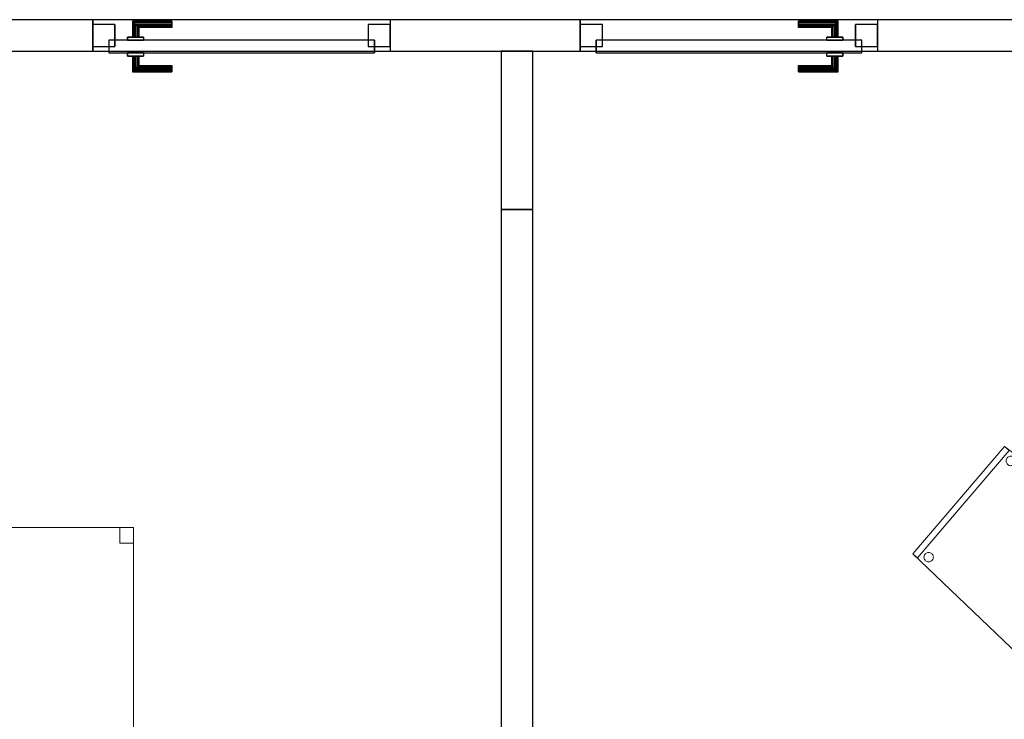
# Model space of a CAD drawing. Header units: metres. Extents: x 397.7 to 427.5, y 12.7 to 28.4.
# Tile 17 of 144: x 404.4 to 407.5, y 15.1 to 17.3. Entities that reach past the tile are written whole.
import ezdxf

# ---------------------------------------------------------------- set-up
doc = ezdxf.new("R2010")
doc.units = ezdxf.units.M
doc.layers.add('01_CARPINTERIA', color=5, linetype='Continuous', lineweight=25, true_color=0x0000ff)
for name, color, linetype, lineweight in [('02_MOBILIARIO', 7, 'Continuous', 18), ('A-DETL-____-MBND', 7, 'Continuous', 18), ('A-GENM-____-OTLN', 7, 'Continuous', 18), ('A-WALL-____-MCUT', 7, 'Continuous', 25), ('A-WALL-____-OTLN', 7, 'Continuous', 25)]:
    doc.layers.add(name, color=color, linetype=linetype, lineweight=lineweight)

# ---------------------------------------------------------------- blocks, each defined once
blk = doc.blocks.new('Family - Mampara P3-156225-06_TEL_P3')
at = {"layer": 'A-WALL-____-MCUT', "color": 253, "true_color": 0xaaaaaa}
for p, q in [((4.1143, 0.1), (0, 0.1)), ((4.1143, 0), (4.1143, 0.1)), ((5.0543, 0.1), (5.0543, 0)), ((5.6553, 0.1), (5.0543, 0.1)), ((5.6553, 0), (5.6553, 0.1)), ((6.5953, 0.1), (6.5953, 0)), ((6.9366, 0.1), (6.5953, 0.1)), ((0, 0), (4.1143, 0)), ((5.0543, 0), (5.6553, 0)), ((6.5953, 0), (6.9366, 0))]:
    blk.add_line(p, q, dxfattribs=at)
at = {"layer": 'A-WALL-____-OTLN', "color": 253, "true_color": 0xaaaaaa}
for p, q in [((6.9366, 0.1), (0, 0.1)), ((4.1143, 0), (4.1143, 0.1)), ((5.0543, 0.1), (4.1143, 0.1)), ((5.0543, 0), (5.0543, 0.1)), ((5.6553, 0), (5.6553, 0.1)), ((6.5953, 0.1), (5.6553, 0.1)), ((6.5953, 0), (6.5953, 0.1)), ((0, 0), (6.9366, 0)), ((4.1143, 0), (5.0543, 0)), ((5.6553, 0), (6.5953, 0))]:
    blk.add_line(p, q, dxfattribs=at)
at = {"layer": 'A-WALL-____-OTLN', "color": 253, "lineweight": 18, "true_color": 0xaaaaaa}
blk.add_line((0, 0), (6.9366, 0), dxfattribs=at)
blk = doc.blocks.new('Family - Vano porta P3-156227-06_TEL_P3')
at = {"layer": 'A-GENM-____-OTLN', "color": 253, "true_color": 0xaaaaaa}
for p, q in [((407.1393, 17.2662), (406.1993, 17.2662)), ((406.1993, 17.2662), (406.1993, 17.1662)), ((406.1993, 17.2662), (407.1393, 17.2662)), ((406.1993, 17.1662), (406.1993, 17.2662)), ((407.1393, 17.1662), (407.1393, 17.2662)), ((407.1393, 17.1662), (407.1393, 17.2662)), ((406.1993, 17.1662), (407.1393, 17.1662)), ((407.1393, 17.1662), (406.1993, 17.1662))]:
    blk.add_line(p, q, dxfattribs=at)
blk = doc.blocks.new('Family - Vano porta P3-156229-06_TEL_P3')
at = {"layer": 'A-GENM-____-OTLN', "color": 253, "true_color": 0xaaaaaa}
for p, q in [((405.5983, 17.2662), (404.6583, 17.2662)), ((404.6583, 17.2662), (404.6583, 17.1662)), ((404.6583, 17.2662), (405.5983, 17.2662)), ((404.6583, 17.1662), (404.6583, 17.2662)), ((405.5983, 17.1662), (405.5983, 17.2662)), ((405.5983, 17.1662), (405.5983, 17.2662)), ((404.6583, 17.1662), (405.5983, 17.1662)), ((405.5983, 17.1662), (404.6583, 17.1662))]:
    blk.add_line(p, q, dxfattribs=at)
blk = doc.blocks.new('Family - Evans P3-156418-06_TEL_P3')
at = {"layer": 'A-WALL-____-MCUT', "color": 253, "true_color": 0xaaaaaa}
for p, q in [((0.5, 0.1), (0, 0.1)), ((0, 0.1), (0, 0)), ((0.5, 0), (0.5, 0.1)), ((0, 0), (0.5, 0))]:
    blk.add_line(p, q, dxfattribs=at)
at = {"layer": 'A-WALL-____-OTLN', "color": 253, "true_color": 0xaaaaaa}
for p, q in [((0.5, 0.1), (0, 0.1)), ((0, 0.1), (0, 0)), ((0.5, 0), (0.5, 0.1)), ((0, 0), (0.5, 0))]:
    blk.add_line(p, q, dxfattribs=at)
at = {"layer": 'A-WALL-____-OTLN', "color": 253, "lineweight": 18, "true_color": 0xaaaaaa}
blk.add_line((0, 0), (0.5, 0), dxfattribs=at)
blk = doc.blocks.new('Family - Taula 140X80_P3-156437-06_TEL_P3')
at = {"layer": 'A-DETL-____-MBND', "color": 253, "true_color": 0xaaaaaa}
for p, q in [((0, 0.8001), (1.3973, 0.8001)), ((0, 0), (0, 0.8001)), ((1.3973, 0.8001), (0, 0.8001)), ((0, 0.8001), (0, 0)), ((0, 0.8001), (0.0437, 0.8001)), ((0, 0.7501), (0, 0.8001)), ((0.0437, 0.8001), (0, 0.8001)), ((0, 0.8001), (0, 0.7501)), ((0.0437, 0.8001), (0.0437, 0.7501)), ((0.0437, 0.7501), (0.0437, 0.8001)), ((1.3536, 0.8001), (1.3973, 0.8001)), ((1.3536, 0.7501), (1.3536, 0.8001)), ((1.3973, 0.8001), (1.3536, 0.8001)), ((1.3536, 0.8001), (1.3536, 0.7501)), ((1.3973, 0.8001), (1.3973, 0)), ((1.3973, 0), (1.3973, 0.8001)), ((1.3973, 0.8001), (1.3973, 0.7501)), ((1.3973, 0.7501), (1.3973, 0.8001)), ((0.0437, 0.7501), (0, 0.7501)), ((0, 0.7501), (0.0437, 0.7501)), ((1.3973, 0.7501), (1.3536, 0.7501)), ((1.3536, 0.7501), (1.3973, 0.7501)), ((0, 0.05), (0.0437, 0.05)), ((0, 0), (0, 0.05)), ((0.0437, 0.05), (0, 0.05)), ((0, 0.05), (0, 0)), ((0.0437, 0.05), (0.0437, 0)), ((0.0437, 0), (0.0437, 0.05)), ((1.3536, 0.05), (1.3973, 0.05)), ((1.3536, 0), (1.3536, 0.05)), ((1.3973, 0.05), (1.3536, 0.05)), ((1.3536, 0.05), (1.3536, 0)), ((1.3973, 0.05), (1.3973, 0)), ((1.3973, 0), (1.3973, 0.05)), ((0, 0), (1.3973, 0)), ((0.0437, 0), (0, 0)), ((0, 0), (0.0437, 0)), ((1.3973, 0), (1.3536, 0)), ((1.3536, 0), (1.3973, 0)), ((1.3973, 0), (0, 0))]:
    blk.add_line(p, q, dxfattribs=at)
blk = doc.blocks.new('Family - LONDR55-XX_ZZ-ARQ-CAA-M3D-Londres55-156446-06_TEL_P3')
at = {"layer": '01_CARPINTERIA', "color": 161, "true_color": 0xaaaaff}
for p, q in [((0.1263, 0.1487), (0.125, 0.15)), ((0.125, 0.15), (0.125, 0.1)), ((0.125, 0.15), (0.1263, 0.1487)), ((0.25, 0.15), (0.125, 0.15)), ((0.13, 0.145), (0.1263, 0.1487)), ((0.1263, 0.1487), (0.1263, 0.1)), ((0.1263, 0.1487), (0.1263, 0.1)), ((0.1263, 0.1487), (0.13, 0.145)), ((0.25, 0.1487), (0.1263, 0.1487)), ((0.25, 0.1487), (0.1263, 0.1487)), ((0.135, 0.14), (0.13, 0.145)), ((0.13, 0.145), (0.13, 0.1)), ((0.13, 0.145), (0.13, 0.1)), ((0.13, 0.145), (0.135, 0.14)), ((0.25, 0.145), (0.13, 0.145)), ((0.25, 0.145), (0.13, 0.145)), ((0.135, 0.1), (0.135, 0.14)), ((0.135, 0.14), (0.135, 0.1)), ((0.135, 0.14), (0.14, 0.135)), ((0.14, 0.135), (0.135, 0.14)), ((0.135, 0.14), (0.25, 0.14)), ((0.25, 0.14), (0.135, 0.14)), ((0.14, 0.135), (0.14, 0.1)), ((0.14, 0.135), (0.1437, 0.1313)), ((0.1437, 0.1313), (0.14, 0.135)), ((0.14, 0.135), (0.14, 0.1)), ((0.25, 0.135), (0.14, 0.135)), ((0.25, 0.135), (0.14, 0.135)), ((0.1437, 0.1313), (0.1437, 0.1)), ((0.1437, 0.1313), (0.145, 0.13)), ((0.145, 0.13), (0.1437, 0.1313)), ((0.1437, 0.1313), (0.1437, 0.1)), ((0.25, 0.1313), (0.1437, 0.1313)), ((0.25, 0.1313), (0.1437, 0.1313)), ((0.145, 0.13), (0.145, 0.1)), ((0.25, 0.13), (0.145, 0.13)), ((0.25, 0.1487), (0.25, 0.15)), ((0.25, 0.15), (0.25, 0.1487)), ((0.25, 0.145), (0.25, 0.1487)), ((0.25, 0.1487), (0.25, 0.145)), ((0.25, 0.145), (0.25, 0.14)), ((0.25, 0.14), (0.25, 0.145)), ((0.25, 0.14), (0.25, 0.135)), ((0.25, 0.135), (0.25, 0.14)), ((0.25, 0.135), (0.25, 0.1313)), ((0.25, 0.1313), (0.25, 0.135)), ((0.25, 0.1313), (0.25, 0.13)), ((0.25, 0.13), (0.25, 0.1313)), ((0.16, 0.1), (0.11, 0.1)), ((0.11, 0.1), (0.16, 0.1)), ((0.11, 0.1), (0.11, 0.09)), ((0.11, 0.09), (0.11, 0.1)), ((0.1263, 0.1), (0.125, 0.1)), ((0.125, 0.1), (0.1263, 0.1)), ((0.13, 0.1), (0.1263, 0.1)), ((0.1263, 0.1), (0.13, 0.1)), ((0.135, 0.1), (0.13, 0.1)), ((0.13, 0.1), (0.135, 0.1)), ((0.14, 0.1), (0.135, 0.1)), ((0.135, 0.1), (0.14, 0.1)), ((0.14, 0.1), (0.1437, 0.1)), ((0.1437, 0.1), (0.14, 0.1)), ((0.1437, 0.1), (0.145, 0.1)), ((0.145, 0.1), (0.1437, 0.1)), ((0.16, 0.1), (0.16, 0.09)), ((0.16, 0.1), (0.16, 0.09)), ((0.07, 0.07), (0, 0.07)), ((0, 0.07), (0, 0)), ((0.07, 0.07), (0, 0.07)), ((0, 0.07), (0, 0)), ((0.89, 0.09), (0.05, 0.09)), ((0.05, 0.09), (0.05, 0.05)), ((0.89, 0.09), (0.05, 0.09)), ((0.05, 0.09), (0.05, 0.05)), ((0.07, 0), (0.07, 0.07)), ((0.07, 0.07), (0.07, 0)), ((0.16, 0.09), (0.11, 0.09)), ((0.11, 0.09), (0.16, 0.09)), ((0.94, 0.07), (0.87, 0.07)), ((0.87, 0.07), (0.87, 0)), ((0.94, 0.07), (0.87, 0.07)), ((0.87, 0.07), (0.87, 0)), ((0.89, 0.05), (0.89, 0.09)), ((0.89, 0.09), (0.89, 0.05)), ((0.94, 0), (0.94, 0.07)), ((0.94, 0.07), (0.94, 0)), ((0.05, 0.05), (0.89, 0.05)), ((0.05, 0.05), (0.89, 0.05)), ((0.11, 0.05), (0.16, 0.05)), ((0.16, 0.05), (0.11, 0.05)), ((0.11, 0.05), (0.11, 0.04)), ((0.11, 0.04), (0.11, 0.05)), ((0.11, 0.04), (0.16, 0.04)), ((0.16, 0.04), (0.11, 0.04)), ((0.1263, 0.04), (0.125, 0.04)), ((0.125, 0.04), (0.1263, 0.04)), ((0.125, 0.04), (0.125, -0.01)), ((0.13, 0.04), (0.1263, 0.04)), ((0.1263, 0.04), (0.13, 0.04)), ((0.1263, 0.04), (0.1263, -0.0087)), ((0.1263, 0.04), (0.1263, -0.0087)), ((0.13, 0.04), (0.135, 0.04)), ((0.135, 0.04), (0.13, 0.04)), ((0.13, 0.04), (0.13, -0.005)), ((0.13, 0.04), (0.13, -0.005)), ((0.135, 0.04), (0.14, 0.04)), ((0.14, 0.04), (0.135, 0.04)), ((0.135, 0), (0.135, 0.04)), ((0.135, 0.04), (0.135, 0)), ((0.14, 0.04), (0.1437, 0.04)), ((0.1437, 0.04), (0.14, 0.04)), ((0.14, 0.04), (0.14, 0.005)), ((0.14, 0.04), (0.14, 0.005)), ((0.1437, 0.04), (0.145, 0.04)), ((0.145, 0.04), (0.1437, 0.04)), ((0.1437, 0.04), (0.1437, 0.0087)), ((0.1437, 0.04), (0.1437, 0.0087)), ((0.145, 0.04), (0.145, 0.01)), ((0.16, 0.05), (0.16, 0.04)), ((0.16, 0.05), (0.16, 0.04)), ((0, 0), (0.07, 0)), ((0, 0), (0.07, 0)), ((0.14, 0.005), (0.135, 0)), ((0.135, 0), (0.14, 0.005)), ((0.25, 0), (0.135, 0)), ((0.135, 0), (0.25, 0)), ((0.1437, 0.0087), (0.14, 0.005)), ((0.14, 0.005), (0.1437, 0.0087)), ((0.14, 0.005), (0.25, 0.005)), ((0.14, 0.005), (0.25, 0.005)), ((0.145, 0.01), (0.1437, 0.0087)), ((0.1437, 0.0087), (0.145, 0.01)), ((0.1437, 0.0087), (0.25, 0.0087)), ((0.1437, 0.0087), (0.25, 0.0087)), ((0.145, 0.01), (0.25, 0.01)), ((0.25, 0.0087), (0.25, 0.01)), ((0.25, 0.01), (0.25, 0.0087)), ((0.25, 0.005), (0.25, 0.0087)), ((0.25, 0.0087), (0.25, 0.005)), ((0.25, 0.005), (0.25, 0)), ((0.25, 0), (0.25, 0.005)), ((0.25, 0), (0.25, -0.005)), ((0.25, -0.005), (0.25, 0)), ((0.87, 0), (0.94, 0)), ((0.87, 0), (0.94, 0)), ((0.125, -0.01), (0.1263, -0.0087)), ((0.1263, -0.0087), (0.125, -0.01)), ((0.125, -0.01), (0.25, -0.01)), ((0.1263, -0.0087), (0.13, -0.005)), ((0.13, -0.005), (0.1263, -0.0087)), ((0.1263, -0.0087), (0.25, -0.0087)), ((0.1263, -0.0087), (0.25, -0.0087)), ((0.13, -0.005), (0.135, 0)), ((0.135, 0), (0.13, -0.005)), ((0.13, -0.005), (0.25, -0.005)), ((0.13, -0.005), (0.25, -0.005)), ((0.25, -0.005), (0.25, -0.0087)), ((0.25, -0.0087), (0.25, -0.005)), ((0.25, -0.0087), (0.25, -0.01)), ((0.25, -0.01), (0.25, -0.0087))]:
    blk.add_line(p, q, dxfattribs=at)
blk = doc.blocks.new('Family - Porta P3-156447-06_TEL_P3')
blk.add_blockref('Family - LONDR55-XX_ZZ-ARQ-CAA-M3D-Londres55-156446-06_TEL_P3', (0, 0))
blk = doc.blocks.new('Family - Evans P3-156536-06_TEL_P3')
at = {"layer": 'A-WALL-____-MCUT', "color": 253, "true_color": 0xaaaaaa}
for p, q in [((3.5556, 0.1), (0, 0.1)), ((0, 0.1), (0, 0)), ((3.5556, 0), (3.5556, 0.1)), ((0, 0), (3.5556, 0))]:
    blk.add_line(p, q, dxfattribs=at)
at = {"layer": 'A-WALL-____-OTLN', "color": 253, "true_color": 0xaaaaaa}
for p, q in [((3.5556, 0.1), (0, 0.1)), ((0, 0.1), (0, 0)), ((3.5556, 0), (3.5556, 0.1)), ((0, 0), (3.5556, 0))]:
    blk.add_line(p, q, dxfattribs=at)
at = {"layer": 'A-WALL-____-OTLN', "color": 253, "lineweight": 18, "true_color": 0xaaaaaa}
blk.add_line((-0.5, 0), (3.5556, 0), dxfattribs=at)
blk = doc.blocks.new('Family - LONDR55-XX_ZZ-ARQ-CAA-M3D-Londres55-156544-06_TEL_P3')
at = {"layer": '01_CARPINTERIA', "color": 161, "true_color": 0xaaaaff}
for p, q in [((0.69, 0.1487), (0.69, 0.15)), ((0.69, 0.15), (0.69, 0.1487)), ((0.815, 0.15), (0.69, 0.15)), ((0.69, 0.145), (0.69, 0.1487)), ((0.69, 0.1487), (0.69, 0.145)), ((0.8137, 0.1487), (0.69, 0.1487)), ((0.8137, 0.1487), (0.69, 0.1487)), ((0.69, 0.14), (0.69, 0.145)), ((0.69, 0.145), (0.69, 0.14)), ((0.81, 0.145), (0.69, 0.145)), ((0.81, 0.145), (0.69, 0.145)), ((0.69, 0.135), (0.69, 0.14)), ((0.69, 0.14), (0.69, 0.135)), ((0.69, 0.14), (0.805, 0.14)), ((0.805, 0.14), (0.69, 0.14)), ((0.69, 0.135), (0.69, 0.1313)), ((0.69, 0.1313), (0.69, 0.135)), ((0.8, 0.135), (0.69, 0.135)), ((0.8, 0.135), (0.69, 0.135)), ((0.69, 0.1313), (0.69, 0.13)), ((0.69, 0.13), (0.69, 0.1313)), ((0.7963, 0.1313), (0.69, 0.1313)), ((0.7963, 0.1313), (0.69, 0.1313)), ((0.795, 0.13), (0.69, 0.13)), ((0.795, 0.13), (0.7963, 0.1313)), ((0.7963, 0.1313), (0.795, 0.13)), ((0.795, 0.1), (0.795, 0.13)), ((0.7963, 0.1313), (0.8, 0.135)), ((0.8, 0.135), (0.7963, 0.1313)), ((0.7963, 0.1), (0.7963, 0.1313)), ((0.7963, 0.1), (0.7963, 0.1313)), ((0.8, 0.135), (0.805, 0.14)), ((0.805, 0.14), (0.8, 0.135)), ((0.8, 0.1), (0.8, 0.135)), ((0.8, 0.1), (0.8, 0.135)), ((0.81, 0.145), (0.805, 0.14)), ((0.805, 0.14), (0.81, 0.145)), ((0.805, 0.14), (0.805, 0.1)), ((0.805, 0.1), (0.805, 0.14)), ((0.8137, 0.1487), (0.81, 0.145)), ((0.81, 0.145), (0.8137, 0.1487)), ((0.81, 0.1), (0.81, 0.145)), ((0.81, 0.1), (0.81, 0.145)), ((0.815, 0.15), (0.8137, 0.1487)), ((0.8137, 0.1487), (0.815, 0.15)), ((0.8137, 0.1), (0.8137, 0.1487)), ((0.8137, 0.1), (0.8137, 0.1487)), ((0.815, 0.1), (0.815, 0.15)), ((0.83, 0.1), (0.78, 0.1)), ((0.78, 0.1), (0.83, 0.1)), ((0.78, 0.09), (0.78, 0.1)), ((0.78, 0.09), (0.78, 0.1)), ((0.7963, 0.1), (0.795, 0.1)), ((0.795, 0.1), (0.7963, 0.1)), ((0.8, 0.1), (0.7963, 0.1)), ((0.7963, 0.1), (0.8, 0.1)), ((0.805, 0.1), (0.8, 0.1)), ((0.8, 0.1), (0.805, 0.1)), ((0.81, 0.1), (0.805, 0.1)), ((0.805, 0.1), (0.81, 0.1)), ((0.81, 0.1), (0.8137, 0.1)), ((0.8137, 0.1), (0.81, 0.1)), ((0.8137, 0.1), (0.815, 0.1)), ((0.815, 0.1), (0.8137, 0.1)), ((0.83, 0.09), (0.83, 0.1)), ((0.83, 0.1), (0.83, 0.09)), ((0.07, 0.07), (0, 0.07)), ((0, 0.07), (0, 0)), ((0.07, 0.07), (0, 0.07)), ((0, 0), (0, 0.07)), ((0.89, 0.09), (0.05, 0.09)), ((0.05, 0.09), (0.05, 0.05)), ((0.89, 0.09), (0.05, 0.09)), ((0.05, 0.05), (0.05, 0.09)), ((0.07, 0), (0.07, 0.07)), ((0.07, 0), (0.07, 0.07)), ((0.83, 0.09), (0.78, 0.09)), ((0.78, 0.09), (0.83, 0.09)), ((0.94, 0.07), (0.87, 0.07)), ((0.87, 0.07), (0.87, 0)), ((0.94, 0.07), (0.87, 0.07)), ((0.87, 0), (0.87, 0.07)), ((0.89, 0.05), (0.89, 0.09)), ((0.89, 0.05), (0.89, 0.09)), ((0.94, 0), (0.94, 0.07)), ((0.94, 0), (0.94, 0.07)), ((0.05, 0.05), (0.89, 0.05)), ((0.05, 0.05), (0.89, 0.05)), ((0.78, 0.05), (0.83, 0.05)), ((0.83, 0.05), (0.78, 0.05)), ((0.78, 0.04), (0.78, 0.05)), ((0.78, 0.04), (0.78, 0.05)), ((0.78, 0.04), (0.83, 0.04)), ((0.83, 0.04), (0.78, 0.04)), ((0.7963, 0.04), (0.795, 0.04)), ((0.795, 0.04), (0.7963, 0.04)), ((0.795, 0.01), (0.795, 0.04)), ((0.8, 0.04), (0.7963, 0.04)), ((0.7963, 0.04), (0.8, 0.04)), ((0.7963, 0.0087), (0.7963, 0.04)), ((0.7963, 0.0087), (0.7963, 0.04)), ((0.8, 0.04), (0.805, 0.04)), ((0.805, 0.04), (0.8, 0.04)), ((0.8, 0.005), (0.8, 0.04)), ((0.8, 0.005), (0.8, 0.04)), ((0.805, 0.04), (0.81, 0.04)), ((0.81, 0.04), (0.805, 0.04)), ((0.805, 0.04), (0.805, 0)), ((0.805, 0), (0.805, 0.04)), ((0.81, 0.04), (0.8137, 0.04)), ((0.8137, 0.04), (0.81, 0.04)), ((0.81, -0.005), (0.81, 0.04)), ((0.81, -0.005), (0.81, 0.04)), ((0.8137, 0.04), (0.815, 0.04)), ((0.815, 0.04), (0.8137, 0.04)), ((0.8137, -0.0087), (0.8137, 0.04)), ((0.8137, -0.0087), (0.8137, 0.04)), ((0.815, -0.01), (0.815, 0.04)), ((0.83, 0.04), (0.83, 0.05)), ((0.83, 0.05), (0.83, 0.04)), ((0, 0), (0.07, 0)), ((0, 0), (0.07, 0)), ((0.69, 0.0087), (0.69, 0.01)), ((0.69, 0.01), (0.69, 0.0087)), ((0.69, 0.01), (0.795, 0.01)), ((0.69, 0.005), (0.69, 0.0087)), ((0.69, 0.0087), (0.69, 0.005)), ((0.69, 0.0087), (0.7963, 0.0087)), ((0.69, 0.0087), (0.7963, 0.0087)), ((0.69, 0), (0.69, 0.005)), ((0.69, 0.005), (0.69, 0)), ((0.69, 0.005), (0.8, 0.005)), ((0.69, 0.005), (0.8, 0.005)), ((0.69, -0.005), (0.69, 0)), ((0.69, 0), (0.69, -0.005)), ((0.805, 0), (0.69, 0)), ((0.69, 0), (0.805, 0)), ((0.7963, 0.0087), (0.795, 0.01)), ((0.795, 0.01), (0.7963, 0.0087)), ((0.8, 0.005), (0.7963, 0.0087)), ((0.7963, 0.0087), (0.8, 0.005)), ((0.805, 0), (0.8, 0.005)), ((0.8, 0.005), (0.805, 0)), ((0.805, 0), (0.81, -0.005)), ((0.87, 0), (0.94, 0)), ((0.87, 0), (0.94, 0)), ((0.69, -0.005), (0.69, -0.0087)), ((0.69, -0.0087), (0.69, -0.005)), ((0.69, -0.005), (0.81, -0.005)), ((0.69, -0.005), (0.81, -0.005)), ((0.69, -0.0087), (0.69, -0.01)), ((0.69, -0.01), (0.69, -0.0087)), ((0.69, -0.0087), (0.8137, -0.0087)), ((0.69, -0.0087), (0.8137, -0.0087)), ((0.69, -0.01), (0.815, -0.01)), ((0.81, -0.005), (0.805, 0)), ((0.81, -0.005), (0.8137, -0.0087)), ((0.8137, -0.0087), (0.81, -0.005)), ((0.8137, -0.0087), (0.815, -0.01)), ((0.815, -0.01), (0.8137, -0.0087))]:
    blk.add_line(p, q, dxfattribs=at)
blk = doc.blocks.new('Family - Porta P3-156545-06_TEL_P3')
blk.add_blockref('Family - LONDR55-XX_ZZ-ARQ-CAA-M3D-Londres55-156544-06_TEL_P3', (0, 0))
blk = doc.blocks.new('Family - Cadira confident_P3-156720-06_TEL_P3')
at = {"layer": 'A-DETL-____-MBND', "color": 253, "true_color": 0xaaaaaa}
for p, q in [((0, 0.3688), (0.2901, 0.7083)), ((0.2901, 0.7083), (0, 0.3688)), ((0, 0.3688), (0.2901, 0.7083)), ((0.2901, 0.7083), (0, 0.3688)), ((0.3053, 0.6953), (0.0152, 0.3558)), ((0.0152, 0.3558), (0.3053, 0.6953)), ((0.2901, 0.7083), (0.3053, 0.6953)), ((0.3053, 0.6953), (0.2901, 0.7083)), ((0.2901, 0.7083), (0.7145, 0.3851)), ((0.7145, 0.3851), (0.2901, 0.7083)), ((0.2952, 0.6625), (0.2955, 0.6651)), ((0.2955, 0.6651), (0.2952, 0.6625)), ((0.2954, 0.6599), (0.2952, 0.6625)), ((0.2952, 0.6625), (0.2954, 0.6599)), ((0.2961, 0.6574), (0.2954, 0.6599)), ((0.2954, 0.6599), (0.2961, 0.6574)), ((0.2955, 0.6651), (0.2962, 0.6676)), ((0.2962, 0.6676), (0.2955, 0.6651)), ((0.2971, 0.655), (0.2961, 0.6574)), ((0.2961, 0.6574), (0.2971, 0.655)), ((0.2962, 0.6676), (0.2973, 0.6699)), ((0.2973, 0.6699), (0.2962, 0.6676)), ((0.2986, 0.6529), (0.2971, 0.655)), ((0.2971, 0.655), (0.2986, 0.6529)), ((0.2973, 0.6699), (0.2988, 0.6721)), ((0.2988, 0.6721), (0.2973, 0.6699)), ((0.2988, 0.6721), (0.3007, 0.6739)), ((0.3007, 0.6739), (0.2988, 0.6721)), ((0.3007, 0.6739), (0.3028, 0.6754)), ((0.3028, 0.6754), (0.3007, 0.6739)), ((0.3028, 0.6754), (0.3052, 0.6764)), ((0.3052, 0.6764), (0.3028, 0.6754)), ((0.3052, 0.6764), (0.3077, 0.6771)), ((0.3077, 0.6771), (0.3052, 0.6764)), ((0.3077, 0.6771), (0.3103, 0.6773)), ((0.3103, 0.6773), (0.3077, 0.6771)), ((0.3103, 0.6773), (0.3129, 0.677)), ((0.3129, 0.677), (0.3103, 0.6773)), ((0.3129, 0.677), (0.3154, 0.6763)), ((0.3154, 0.6763), (0.3129, 0.677)), ((0.3154, 0.6763), (0.3177, 0.6752)), ((0.3177, 0.6752), (0.3154, 0.6763)), ((0.3177, 0.6752), (0.3199, 0.6737)), ((0.3199, 0.6737), (0.3177, 0.6752)), ((0.3199, 0.6737), (0.3217, 0.6718)), ((0.3217, 0.6718), (0.3199, 0.6737)), ((0.323, 0.6548), (0.3215, 0.6526)), ((0.3215, 0.6526), (0.323, 0.6548)), ((0.3217, 0.6718), (0.3232, 0.6697)), ((0.3232, 0.6697), (0.3217, 0.6718)), ((0.3241, 0.6571), (0.323, 0.6548)), ((0.323, 0.6548), (0.3241, 0.6571)), ((0.3232, 0.6697), (0.3242, 0.6673)), ((0.3242, 0.6673), (0.3232, 0.6697)), ((0.3248, 0.6596), (0.3241, 0.6571)), ((0.3241, 0.6571), (0.3248, 0.6596)), ((0.3242, 0.6673), (0.3249, 0.6648)), ((0.3249, 0.6648), (0.3242, 0.6673)), ((0.3251, 0.6622), (0.3248, 0.6596)), ((0.3248, 0.6596), (0.3251, 0.6622)), ((0.3249, 0.6648), (0.3251, 0.6622)), ((0.3251, 0.6622), (0.3249, 0.6648)), ((0.3004, 0.651), (0.2986, 0.6529)), ((0.2986, 0.6529), (0.3004, 0.651)), ((0.3026, 0.6495), (0.3004, 0.651)), ((0.3004, 0.651), (0.3026, 0.6495)), ((0.3049, 0.6484), (0.3026, 0.6495)), ((0.3026, 0.6495), (0.3049, 0.6484)), ((0.3074, 0.6477), (0.3049, 0.6484)), ((0.3049, 0.6484), (0.3074, 0.6477)), ((0.31, 0.6474), (0.3074, 0.6477)), ((0.3074, 0.6477), (0.31, 0.6474)), ((0.3126, 0.6476), (0.31, 0.6474)), ((0.31, 0.6474), (0.3126, 0.6476)), ((0.3151, 0.6483), (0.3126, 0.6476)), ((0.3126, 0.6476), (0.3151, 0.6483)), ((0.3175, 0.6493), (0.3151, 0.6483)), ((0.3151, 0.6483), (0.3175, 0.6493)), ((0.3196, 0.6508), (0.3175, 0.6493)), ((0.3175, 0.6493), (0.3196, 0.6508)), ((0.3215, 0.6526), (0.3196, 0.6508)), ((0.3196, 0.6508), (0.3215, 0.6526)), ((0.7145, 0.3851), (0.3854, 0)), ((0.3854, 0), (0.7145, 0.3851)), ((0.6647, 0.3831), (0.665, 0.3857)), ((0.665, 0.3857), (0.6647, 0.3831)), ((0.6649, 0.3805), (0.6647, 0.3831)), ((0.6647, 0.3831), (0.6649, 0.3805)), ((0.6656, 0.378), (0.6649, 0.3805)), ((0.6649, 0.3805), (0.6656, 0.378)), ((0.665, 0.3857), (0.6657, 0.3882)), ((0.6657, 0.3882), (0.665, 0.3857)), ((0.6666, 0.3756), (0.6656, 0.378)), ((0.6656, 0.378), (0.6666, 0.3756)), ((0.6657, 0.3882), (0.6668, 0.3906)), ((0.6668, 0.3906), (0.6657, 0.3882)), ((0.6681, 0.3735), (0.6666, 0.3756)), ((0.6666, 0.3756), (0.6681, 0.3735)), ((0.6668, 0.3906), (0.6683, 0.3927)), ((0.6683, 0.3927), (0.6668, 0.3906)), ((0.6683, 0.3927), (0.6702, 0.3945)), ((0.6702, 0.3945), (0.6683, 0.3927)), ((0.6702, 0.3945), (0.6723, 0.396)), ((0.6723, 0.396), (0.6702, 0.3945)), ((0.6723, 0.396), (0.6747, 0.3971)), ((0.6747, 0.3971), (0.6723, 0.396)), ((0.6747, 0.3971), (0.6772, 0.3977)), ((0.6772, 0.3977), (0.6747, 0.3971)), ((0.6772, 0.3977), (0.6798, 0.3979)), ((0.6798, 0.3979), (0.6772, 0.3977)), ((0.6798, 0.3979), (0.6824, 0.3977)), ((0.6824, 0.3977), (0.6798, 0.3979)), ((0.6824, 0.3977), (0.6849, 0.397)), ((0.6849, 0.397), (0.6824, 0.3977)), ((0.6849, 0.397), (0.6872, 0.3958)), ((0.6872, 0.3958), (0.6849, 0.397)), ((0.6872, 0.3958), (0.6894, 0.3943)), ((0.6894, 0.3943), (0.6872, 0.3958)), ((0.6894, 0.3943), (0.6912, 0.3925)), ((0.6912, 0.3925), (0.6894, 0.3943)), ((0.6925, 0.3754), (0.691, 0.3733)), ((0.691, 0.3733), (0.6925, 0.3754)), ((0.6912, 0.3925), (0.6927, 0.3903)), ((0.6927, 0.3903), (0.6912, 0.3925)), ((0.6936, 0.3777), (0.6925, 0.3754)), ((0.6925, 0.3754), (0.6936, 0.3777)), ((0.6927, 0.3903), (0.6937, 0.3879)), ((0.6937, 0.3879), (0.6927, 0.3903)), ((0.6943, 0.3802), (0.6936, 0.3777)), ((0.6936, 0.3777), (0.6943, 0.3802)), ((0.6937, 0.3879), (0.6944, 0.3854)), ((0.6944, 0.3854), (0.6937, 0.3879)), ((0.6946, 0.3828), (0.6943, 0.3802)), ((0.6943, 0.3802), (0.6946, 0.3828)), ((0.6944, 0.3854), (0.6946, 0.3828)), ((0.6946, 0.3828), (0.6944, 0.3854)), ((0.0152, 0.3558), (0, 0.3688)), ((0, 0.3688), (0.0152, 0.3558)), ((0.3854, 0), (0, 0.3688)), ((0, 0.3688), (0.3854, 0)), ((0.0354, 0.3584), (0.0356, 0.361)), ((0.0356, 0.361), (0.0354, 0.3584)), ((0.0356, 0.3558), (0.0354, 0.3584)), ((0.0354, 0.3584), (0.0356, 0.3558)), ((0.0356, 0.361), (0.0363, 0.3635)), ((0.0363, 0.3635), (0.0356, 0.361)), ((0.0362, 0.3533), (0.0356, 0.3558)), ((0.0356, 0.3558), (0.0362, 0.3533)), ((0.0373, 0.3509), (0.0362, 0.3533)), ((0.0362, 0.3533), (0.0373, 0.3509)), ((0.0363, 0.3635), (0.0374, 0.3658)), ((0.0374, 0.3658), (0.0363, 0.3635)), ((0.0388, 0.3487), (0.0373, 0.3509)), ((0.0373, 0.3509), (0.0388, 0.3487)), ((0.0374, 0.3658), (0.039, 0.368)), ((0.039, 0.368), (0.0374, 0.3658)), ((0.0406, 0.3469), (0.0388, 0.3487)), ((0.0388, 0.3487), (0.0406, 0.3469)), ((0.039, 0.368), (0.0408, 0.3698)), ((0.0408, 0.3698), (0.039, 0.368)), ((0.0427, 0.3454), (0.0406, 0.3469)), ((0.0406, 0.3469), (0.0427, 0.3454)), ((0.0408, 0.3698), (0.043, 0.3712)), ((0.043, 0.3712), (0.0408, 0.3698)), ((0.0451, 0.3443), (0.0427, 0.3454)), ((0.0427, 0.3454), (0.0451, 0.3443)), ((0.043, 0.3712), (0.0453, 0.3723)), ((0.0453, 0.3723), (0.043, 0.3712)), ((0.0476, 0.3436), (0.0451, 0.3443)), ((0.0451, 0.3443), (0.0476, 0.3436)), ((0.0453, 0.3723), (0.0479, 0.373)), ((0.0479, 0.373), (0.0453, 0.3723)), ((0.0502, 0.3433), (0.0476, 0.3436)), ((0.0476, 0.3436), (0.0502, 0.3433)), ((0.0479, 0.373), (0.0504, 0.3732)), ((0.0504, 0.3732), (0.0479, 0.373)), ((0.0528, 0.3435), (0.0502, 0.3433)), ((0.0502, 0.3433), (0.0528, 0.3435)), ((0.0504, 0.3732), (0.053, 0.3729)), ((0.053, 0.3729), (0.0504, 0.3732)), ((0.0553, 0.3442), (0.0528, 0.3435)), ((0.0528, 0.3435), (0.0553, 0.3442)), ((0.053, 0.3729), (0.0555, 0.3722)), ((0.0555, 0.3722), (0.053, 0.3729)), ((0.0576, 0.3452), (0.0553, 0.3442)), ((0.0553, 0.3442), (0.0576, 0.3452)), ((0.0555, 0.3722), (0.0579, 0.3711)), ((0.0579, 0.3711), (0.0555, 0.3722)), ((0.0598, 0.3467), (0.0576, 0.3452)), ((0.0576, 0.3452), (0.0598, 0.3467)), ((0.0579, 0.3711), (0.06, 0.3696)), ((0.06, 0.3696), (0.0579, 0.3711)), ((0.0617, 0.3485), (0.0598, 0.3467)), ((0.0598, 0.3467), (0.0617, 0.3485)), ((0.06, 0.3696), (0.0618, 0.3677)), ((0.0618, 0.3677), (0.06, 0.3696)), ((0.0632, 0.3506), (0.0617, 0.3485)), ((0.0617, 0.3485), (0.0632, 0.3506)), ((0.0618, 0.3677), (0.0633, 0.3656)), ((0.0633, 0.3656), (0.0618, 0.3677)), ((0.0643, 0.353), (0.0632, 0.3506)), ((0.0632, 0.3506), (0.0643, 0.353)), ((0.0633, 0.3656), (0.0644, 0.3632)), ((0.0644, 0.3632), (0.0633, 0.3656)), ((0.065, 0.3555), (0.0643, 0.353)), ((0.0643, 0.353), (0.065, 0.3555)), ((0.0644, 0.3632), (0.065, 0.3607)), ((0.065, 0.3607), (0.0644, 0.3632)), ((0.065, 0.3607), (0.0652, 0.3581)), ((0.0652, 0.3581), (0.065, 0.3607)), ((0.0652, 0.3581), (0.065, 0.3555)), ((0.065, 0.3555), (0.0652, 0.3581)), ((0.6699, 0.3716), (0.6681, 0.3735)), ((0.6681, 0.3735), (0.6699, 0.3716)), ((0.6721, 0.3701), (0.6699, 0.3716)), ((0.6699, 0.3716), (0.6721, 0.3701)), ((0.6744, 0.369), (0.6721, 0.3701)), ((0.6721, 0.3701), (0.6744, 0.369)), ((0.6769, 0.3683), (0.6744, 0.369)), ((0.6744, 0.369), (0.6769, 0.3683)), ((0.6795, 0.368), (0.6769, 0.3683)), ((0.6769, 0.3683), (0.6795, 0.368)), ((0.6821, 0.3682), (0.6795, 0.368)), ((0.6795, 0.368), (0.6821, 0.3682)), ((0.6846, 0.3689), (0.6821, 0.3682)), ((0.6821, 0.3682), (0.6846, 0.3689)), ((0.687, 0.37), (0.6846, 0.3689)), ((0.6846, 0.3689), (0.687, 0.37)), ((0.6891, 0.3714), (0.687, 0.37)), ((0.687, 0.37), (0.6891, 0.3714)), ((0.691, 0.3733), (0.6891, 0.3714)), ((0.6891, 0.3714), (0.691, 0.3733)), ((0.3659, 0.0334), (0.3661, 0.036)), ((0.3661, 0.036), (0.3659, 0.0334)), ((0.3661, 0.0308), (0.3659, 0.0334)), ((0.3659, 0.0334), (0.3661, 0.0308)), ((0.3661, 0.036), (0.3668, 0.0385)), ((0.3668, 0.0385), (0.3661, 0.036)), ((0.3668, 0.0385), (0.368, 0.0408)), ((0.368, 0.0408), (0.3668, 0.0385)), ((0.368, 0.0408), (0.3695, 0.043)), ((0.3695, 0.043), (0.368, 0.0408)), ((0.3695, 0.043), (0.3713, 0.0448)), ((0.3713, 0.0448), (0.3695, 0.043)), ((0.3713, 0.0448), (0.3735, 0.0463)), ((0.3735, 0.0463), (0.3713, 0.0448)), ((0.3735, 0.0463), (0.3759, 0.0473)), ((0.3759, 0.0473), (0.3735, 0.0463)), ((0.3759, 0.0473), (0.3784, 0.048)), ((0.3784, 0.048), (0.3759, 0.0473)), ((0.3784, 0.048), (0.381, 0.0482)), ((0.381, 0.0482), (0.3784, 0.048)), ((0.381, 0.0482), (0.3836, 0.0479)), ((0.3836, 0.0479), (0.381, 0.0482)), ((0.3836, 0.0479), (0.3861, 0.0472)), ((0.3861, 0.0472), (0.3836, 0.0479)), ((0.3861, 0.0472), (0.3884, 0.0461)), ((0.3884, 0.0461), (0.3861, 0.0472)), ((0.3884, 0.0461), (0.3905, 0.0446)), ((0.3905, 0.0446), (0.3884, 0.0461)), ((0.3905, 0.0446), (0.3924, 0.0427)), ((0.3924, 0.0427), (0.3905, 0.0446)), ((0.3924, 0.0427), (0.3938, 0.0406)), ((0.3938, 0.0406), (0.3924, 0.0427)), ((0.3938, 0.0406), (0.3949, 0.0382)), ((0.3949, 0.0382), (0.3938, 0.0406)), ((0.3949, 0.0382), (0.3956, 0.0357)), ((0.3956, 0.0357), (0.3949, 0.0382)), ((0.3958, 0.0331), (0.3955, 0.0305)), ((0.3955, 0.0305), (0.3958, 0.0331)), ((0.3956, 0.0357), (0.3958, 0.0331)), ((0.3958, 0.0331), (0.3956, 0.0357)), ((0.3667, 0.0283), (0.3661, 0.0308)), ((0.3661, 0.0308), (0.3667, 0.0283)), ((0.3678, 0.0259), (0.3667, 0.0283)), ((0.3667, 0.0283), (0.3678, 0.0259)), ((0.3693, 0.0238), (0.3678, 0.0259)), ((0.3678, 0.0259), (0.3693, 0.0238)), ((0.3711, 0.0219), (0.3693, 0.0238)), ((0.3693, 0.0238), (0.3711, 0.0219)), ((0.3732, 0.0204), (0.3711, 0.0219)), ((0.3711, 0.0219), (0.3732, 0.0204)), ((0.3756, 0.0193), (0.3732, 0.0204)), ((0.3732, 0.0204), (0.3756, 0.0193)), ((0.3781, 0.0186), (0.3756, 0.0193)), ((0.3756, 0.0193), (0.3781, 0.0186)), ((0.3807, 0.0183), (0.3781, 0.0186)), ((0.3781, 0.0186), (0.3807, 0.0183)), ((0.3833, 0.0185), (0.3807, 0.0183)), ((0.3807, 0.0183), (0.3833, 0.0185)), ((0.3858, 0.0192), (0.3833, 0.0185)), ((0.3833, 0.0185), (0.3858, 0.0192)), ((0.3882, 0.0202), (0.3858, 0.0192)), ((0.3858, 0.0192), (0.3882, 0.0202)), ((0.3903, 0.0217), (0.3882, 0.0202)), ((0.3882, 0.0202), (0.3903, 0.0217)), ((0.3922, 0.0235), (0.3903, 0.0217)), ((0.3903, 0.0217), (0.3922, 0.0235)), ((0.3937, 0.0257), (0.3922, 0.0235)), ((0.3922, 0.0235), (0.3937, 0.0257)), ((0.3948, 0.028), (0.3937, 0.0257)), ((0.3937, 0.0257), (0.3948, 0.028)), ((0.3955, 0.0305), (0.3948, 0.028)), ((0.3948, 0.028), (0.3955, 0.0305))]:
    blk.add_line(p, q, dxfattribs=at)
blk = doc.blocks.new('LONDR55-XX_ZZ-ARQ-CAA-M3D-Londres55_ifc-1-06_TEL_P3')
at = {"layer": '01_CARPINTERIA', "color": 253, "lineweight": 18, "true_color": 0xaaaaaa, "rotation": 180}
for name, p in [('Family - Porta P3-156545-06_TEL_P3', (405.5983, 17.2512)), ('Family - Porta P3-156447-06_TEL_P3', (407.1393, 17.2512))]:
    blk.add_blockref(name, p, dxfattribs=at)
at = {"layer": '02_MOBILIARIO', "color": 253, "lineweight": 18, "true_color": 0xaaaaaa}
for name, p in [('Family - Cadira confident_P3-156720-06_TEL_P3', (407.2506, 15.2082)), ('Family - Taula 140X80_P3-156437-06_TEL_P3', (403.3899, 14.8601))]:
    blk.add_blockref(name, p, dxfattribs=at)
at = {"layer": 'A-GENM-____-OTLN', "color": 253, "lineweight": 18, "true_color": 0xaaaaaa}
for name in ['Family - Vano porta P3-156229-06_TEL_P3', 'Family - Vano porta P3-156227-06_TEL_P3']:
    blk.add_blockref(name, (0, 0), dxfattribs=at)
at = {"layer": 'A-WALL-____-OTLN', "color": 253, "lineweight": 18, "true_color": 0xaaaaaa}
for name, p, rotation in [('Family - Mampara P3-156225-06_TEL_P3', (411.2536, 17.2662), 180), ('Family - Evans P3-156418-06_TEL_P3', (405.9493, 17.1662), 270), ('Family - Evans P3-156536-06_TEL_P3', (405.9493, 16.6662), 270)]:
    blk.add_blockref(name, p, dxfattribs=dict(at, rotation=rotation))

msp = doc.modelspace()

# ---------------------------------------------------------------- block references
at = {"lineweight": 5}
msp.add_blockref('LONDR55-XX_ZZ-ARQ-CAA-M3D-Londres55_ifc-1-06_TEL_P3', (0, 0), dxfattribs=at)

doc.saveas('drawing.dxf')
